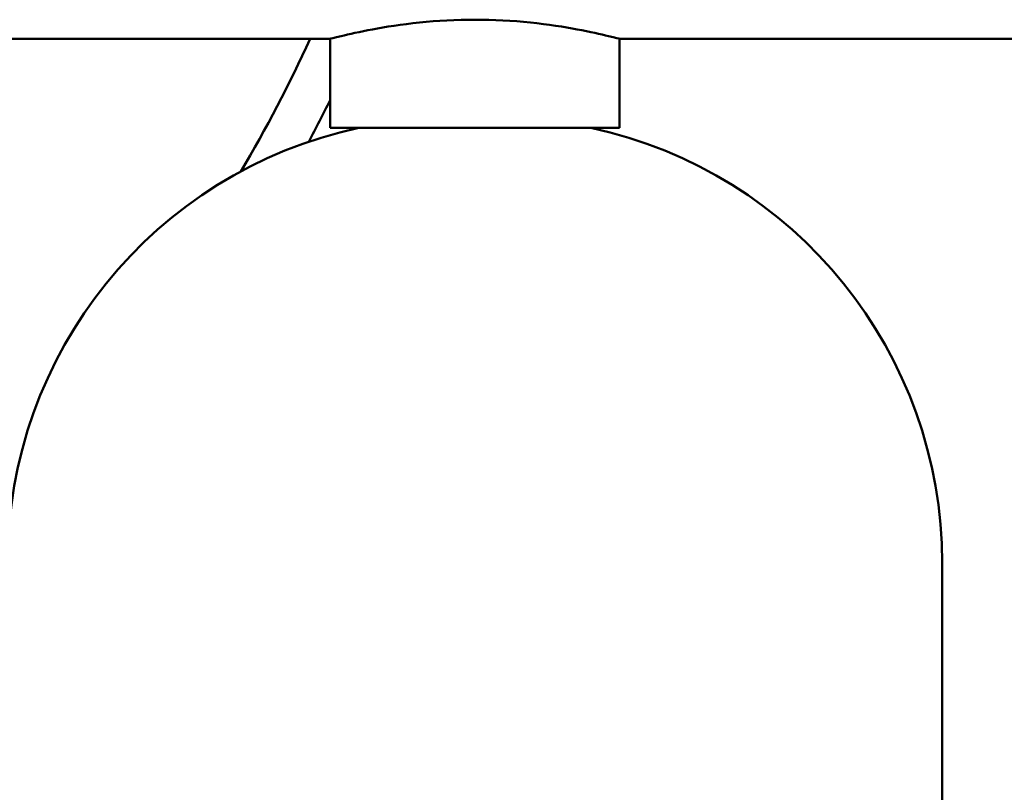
# Model space of a CAD drawing. Header units: millimetres. Extents: x 172 to 1631, y 500 to 2693.
# Tile 41 of 218: x 539 to 583, y 600 to 635. Entities that reach past the tile are written whole.
import ezdxf

# ---------------------------------------------------------------- set-up
doc = ezdxf.new("R2010")
doc.units = ezdxf.units.MM
doc.header["$LTSCALE"] = 10
doc.layers.add('Widoczne (ISO)', color=7, linetype='Continuous', lineweight=50)

msp = doc.modelspace()

# ---------------------------------------------------------------- linework, layer by layer
at = {"layer": 'Widoczne (ISO)'}
for p, q in [((552.734, 634.15), (440.734, 634.15)), ((552.734, 634.15), (552.734, 630.152)), ((677.734, 634.15), (565.734, 634.15)), ((565.734, 634.15), (565.734, 630.152)), ((552.734, 630.152), (565.734, 630.152)), ((580.234, 610.602), (580.234, 596.439))]:
    msp.add_line(p, q, dxfattribs=at)
for centre, radius, start, end in [((496.734, 659.15), 60.5, 329.21979, 335.59253), ((496.734, 659.15), 60.5, 329.21979, 335.59253), ((496.734, 659.15), 60.5, 329.21979, 335.59253), ((496.734, 659.15), 60.5, 329.21979, 335.59253), ((496.734, 659.15), 60.5, 329.21979, 335.59253), ((496.734, 659.15), 60.5, 329.21979, 335.59253), ((496.734, 659.15), 60.5, 329.21979, 335.59253), ((496.734, 659.15), 60.5, 329.21979, 335.59253), ((496.734, 659.15), 62.5, 331.70852, 333.63717), ((496.734, 659.15), 62.5, 331.70852, 333.63717), ((496.734, 659.15), 62.5, 331.70852, 333.63717), ((496.734, 659.15), 62.5, 331.70852, 333.63717), ((496.734, 659.15), 62.5, 331.70852, 333.63717), ((496.734, 659.15), 62.5, 331.70852, 333.63717), ((496.734, 659.15), 62.5, 331.70852, 333.63717), ((496.734, 659.15), 62.5, 331.70852, 333.63717), ((558.234, 610.602), 20, 102.1772, 180), ((560.234, 610.602), 20, 0, 77.8228)]:
    msp.add_arc(centre, radius, start, end, dxfattribs=at)
for points, knots in [([(559.234, 635.01), (558.414, 635.01), (557.542, 634.964), (555.941, 634.8), (555.213, 634.684), (554.063, 634.469), (553.563, 634.355), (552.899, 634.195), (552.734, 634.15), (552.734, 634.15)], [1.9685548, 1.9685548, 1.9685548, 1.9685548, 2.2146444, 2.2146444, 2.460734, 2.460734, 2.7067831, 2.7067831, 2.9528322, 2.9528322, 2.9528322, 2.9528322]), ([(565.734, 634.15), (565.734, 634.15), (565.57, 634.195), (564.905, 634.355), (564.405, 634.469), (563.255, 634.684), (562.527, 634.8), (560.927, 634.964), (560.055, 635.01), (559.234, 635.01)], [0.9842774, 0.9842774, 0.9842774, 0.9842774, 1.2303265, 1.2303265, 1.4763756, 1.4763756, 1.7224652, 1.7224652, 1.9685548, 1.9685548, 1.9685548, 1.9685548])]:
    msp.add_open_spline(points, degree=3, knots=knots, dxfattribs=at)

doc.saveas('drawing.dxf')
